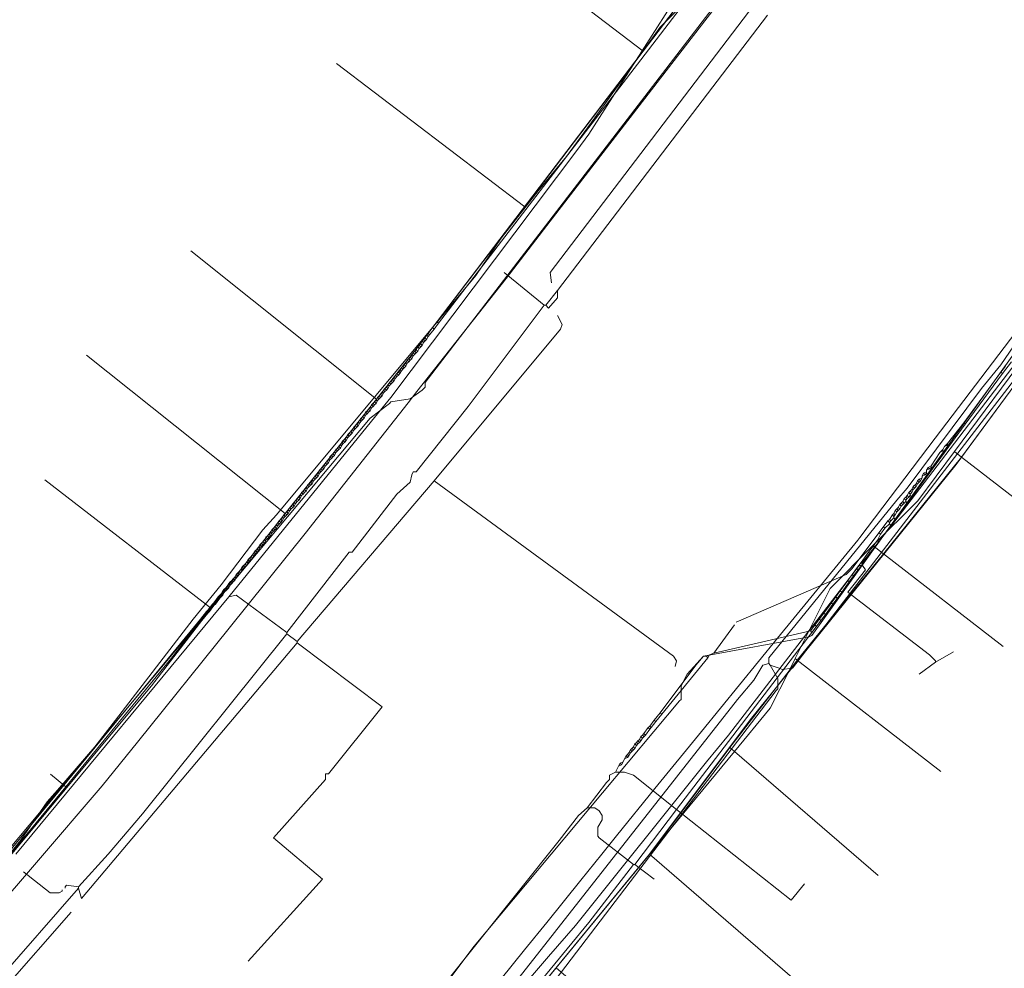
# Model space of a CAD drawing. Header units: metres. Extents: x 92810 to 93633, y 464687 to 465459.
# Tile 150 of 256: x 93145 to 93192, y 464942 to 464987. Entities that reach past the tile are written whole.
import ezdxf

# ---------------------------------------------------------------- set-up
doc = ezdxf.new("R2010")
doc.units = ezdxf.units.M
for name, color, linetype, lineweight, transparency in [('B-OI-KL-DATA_KPN-G', 90, 'SI_B_DATA_KPN', 18, 0.4), ('B-OI-KL-DATA_LIANDER-G', 90, 'SI_B_DATA_LIANDER', 18, 0.4), ('B-OI-KL-DATA_ZIGGO BV-G', 90, 'SI_B_DATA_ZIGGO', 18, 0.4), ('B-OI-KL-ET_LS_LIANDER-G', 190, 'SI_B_ET_LS_LIANDER', 18, 0.4), ('B-OI-KL-ET_MS_LIANDER-G', 130, 'SI_B_ET_MS_LIANDER', 18, 0.4), ('B-OI-KL-GAS_LD_LIANDER-G', 30, 'SI_B_GAS_LD_LIANDER', 18, 0.4), ('B-WE-KL-WATER-G', 170, 'KL-WATER-N', 18, 0.4), ('B-WE-KL-WATER_MANTELBUIS-G', 170, 'CONTINUOUS', 18, 0.4)]:
    doc.layers.add(name, color=color, linetype=linetype, lineweight=lineweight, transparency=transparency)
doc.styles.get("Standard").update_dxf_attribs({"font": 'isocp.shx'})
doc.linetypes.add('KL-WATER-N', pattern='A,7,-0.5,[168,NLCS.SHX,S=0.75,R=0,X=0.75,Y=0],-2', length=9.5)
doc.linetypes.add('SI_B_DATA_KPN', pattern='A,5,-2,["KPN",Standard,S=1.5,R=0,X=-0.51,Y=-0.75],-8', length=15)
doc.linetypes.add('SI_B_DATA_LIANDER', pattern='A,5,-2,["LI-DATA",Standard,S=1.5,R=0,X=-0.51,Y=-0.75],-11', length=18)
doc.linetypes.add('SI_B_DATA_ZIGGO', pattern='A,5,-2,["ZIGGO",Standard,S=1.5,R=0,X=-0.51,Y=-0.75],-9', length=16)
doc.linetypes.add('SI_B_ET_LS_LIANDER', pattern='A,5,-2,["LI-LS",Standard,S=1.5,R=0,X=-0.51,Y=-0.75],-10', length=17)
doc.linetypes.add('SI_B_ET_MS_LIANDER', pattern='A,5,-2,["LI-MS",Standard,S=1.5,R=0,X=-0.51,Y=-0.75],-10', length=17)
doc.linetypes.add('SI_B_GAS_LD_LIANDER', pattern='A,5,-2,["LI-G-LD",Standard,S=1.5,R=0,X=-0.51,Y=-0.75],-11', length=18)

msp = doc.modelspace()

# ---------------------------------------------------------------- linework, layer by layer
at = {"layer": 'B-OI-KL-DATA_KPN-G', "flags": 128}
for points in [[(93208.964, 465031.036), (93208.464, 465030.536), (93208.179, 465030.107), (93187.821, 465000.393), (93187.25, 465000.107), (93187.107, 464999.964), (93181.25, 464991.821), (93180.25, 464990.536), (93164.25, 464969.679), (93164.25, 464969.464), (93164.107, 464969.321), (93163.536, 464968.893), (93162.607, 464968.75), (93162.536, 464968.679), (93161.607, 464967.964), (93141.25, 464943.679), (93140.821, 464943.25), (93125.036, 464925.536), (93123.107, 464923.464), (93118.179, 464918.036)], [(93214.75, 464999.821), (93213.321, 464998.036), (93212.25, 464996.536), (93200.25, 464979.821), (93199.679, 464979.107), (93181.893, 464955.964), (93181.393, 464955.893), (93181.25, 464955.964), (93180.821, 464956.107)], [(93210.964, 464996.607), (93208.536, 464993.107), (93207.75, 464992.107), (93202.321, 464984.607), (93199.25, 464980.179), (93198.679, 464979.464), (93192.964, 464972.107), (93191.893, 464970.536), (93190.964, 464969.393), (93187.393, 464964.607), (93186.893, 464964.036), (93180.75, 464956.464), (93180.75, 464956.179)], [(93180.821, 464956.107), (93181.179, 464955.464), (93181.179, 464954.964), (93181.107, 464954.893), (93168.679, 464938.607), (93168.393, 464938.321), (93159.75, 464928.107), (93159.25, 464927.607), (93146.464, 464913.75), (93145.464, 464912.75), (93127.036, 464894.679)], [(93180.75, 464956.179), (93180.464, 464956.107), (93180.036, 464955.393), (93179.25, 464954.464), (93167.536, 464939.536), (93166.107, 464937.821), (93162.75, 464933.821), (93162.607, 464933.536)], [(93180.75, 464956.179), (93180.821, 464956.107)]]:
    msp.add_lwpolyline(points, dxfattribs=at)
at = {"layer": 'B-OI-KL-DATA_LIANDER-G', "flags": 128}
msp.add_lwpolyline([(93213.75, 464999.893), (93198.25, 464977.393), (93197.321, 464975.821), (93192.964, 464971.679), (93182.821, 464957.536), (93182.679, 464957.464), (93177.607, 464956.536), (93176.821, 464955.679), (93176.536, 464955.107), (93176.536, 464954.464), (93176.464, 464954.393), (93166.607, 464942.607), (93165.107, 464940.607), (93159.179, 464933.464), (93150.179, 464923.179), (93149.607, 464922.607), (93143.536, 464915.893), (93142.607, 464914.964), (93138.893, 464911.107), (93138.75, 464911.036), (93138.607, 464911.036), (93138.536, 464910.679), (93137.607, 464909.893), (93134.036, 464906.036), (93132.179, 464904.179), (93110.464, 464882.679), (93087.821, 464863.75), (93073.679, 464855.821)], dxfattribs=at)
at = {"layer": 'B-OI-KL-DATA_ZIGGO BV-G', "flags": 128}
for points in [[(93128.32, 464895.68), (93133.607, 464901.144), (93145.283, 464912.433), (93153.343, 464920.919), (93156.072, 464924.319), (93167.561, 464937.954), (93175.026, 464947.023), (93179.86, 464953.476), (93189.738, 464965.744), (93200.115, 464979.839), (93200.32, 464981.074), (93208.979, 464992.224), (93214.705, 465000), (93218.187, 465005.314)], [(93174.723, 464985.601), (93165, 464993)], [(93174.723, 464985.601), (93180.057, 464992.631)], [(93169.035, 464978.125), (93174.723, 464985.601)], [(93169.035, 464978.125), (93160, 464985)], [(93161.91, 464968.879), (93163.762, 464971.196), (93169.035, 464978.125)], [(93161.91, 464968.879), (93153, 464976)], [(93189.655, 464966.37), (93193.386, 464971.398)], [(93193.722, 464971.15), (93190.001, 464966.101)], [(93157.523, 464963.389), (93148, 464971)], [(93161.91, 464968.879), (93157.523, 464963.389)], [(93187.896, 464964), (93189.655, 464966.37)], [(93189.655, 464966.37), (93190.001, 464966.101)], [(93190.001, 464966.101), (93186.258, 464961.453)], [(93190.001, 464966.101), (93194, 464963)], [(93153.953, 464958.865), (93146, 464965)], [(93187.896, 464964), (93185.749, 464961.848)], [(93153.953, 464958.865), (93157.523, 464963.389)], [(93185.749, 464961.848), (93183.698, 464959.792), (93182.011, 464956.419)], [(93186.258, 464961.453), (93185.749, 464961.848)], [(93186.258, 464961.453), (93182.112, 464956.341)], [(93186.258, 464961.453), (93192, 464957)], [(93153.953, 464958.865), (93152.08, 464956.437)], [(93152.08, 464956.437), (93146.997, 464950.27)], [(93182.011, 464956.419), (93181.718, 464955.832)], [(93182.112, 464956.341), (93181.718, 464955.832)], [(93182.112, 464956.341), (93182.011, 464956.419)], [(93182.112, 464956.341), (93189, 464951)], [(93181.718, 464955.832), (93178.874, 464952.156)], [(93181.718, 464955.832), (93180.818, 464954.033), (93179.103, 464951.958)], [(93167.561, 464937.954), (93175.152, 464947.177), (93179.86, 464953.476)], [(93178.874, 464952.156), (93175.152, 464947.177)], [(93179.103, 464951.958), (93175.152, 464947.177)], [(93178.874, 464952.156), (93179.103, 464951.958)], [(93179.103, 464951.958), (93186, 464946)], [(93146.997, 464950.27), (93146.267, 464950.866)], [(93143.237, 464945.709), (93146.997, 464950.27)], [(93175.026, 464947.023), (93170.543, 464941.577)], [(93175.152, 464947.177), (93175.026, 464947.023)], [(93175.026, 464947.023), (93182, 464941)], [(93170.543, 464941.577), (93166.46, 464936.647)], [(93170.543, 464941.577), (93177, 464936)]]:
    msp.add_lwpolyline(points, dxfattribs=at)
at = {"layer": 'B-OI-KL-ET_LS_LIANDER-G'}
for p, q in [((93180.464, 464988.393), (93170.25, 464974.964)), ((93176.393, 464988.321), (93172.107, 464981.607)), ((93180.679, 464987.321), (93170.607, 464974.107)), ((93172.107, 464981.607), (93171.536, 464980.821)), ((93171.536, 464980.821), (93162.607, 464968.964)), ((93169.964, 464973.393), (93168.036, 464974.964)), ((93170.25, 464974.964), (93170.321, 464974.464)), ((93170.607, 464974.107), (93170.036, 464973.393)), ((93170.607, 464974.107), (93170.607, 464973.75)), ((93170.607, 464973.75), (93170.179, 464973.25)), ((93169.964, 464973.393), (93166.321, 464968.536)), ((93169.964, 464973.393), (93170.036, 464973.393)), ((93170.179, 464973.25), (93170.036, 464973.393)), ((93170.821, 464972.464), (93170.607, 464972.893)), ((93164.679, 464964.964), (93170.75, 464972.25)), ((93170.75, 464972.25), (93170.821, 464972.464)), ((93192.393, 464970.679), (93191.964, 464970.107)), ((93191.893, 464970.179), (93190.107, 464967.75)), ((93192.107, 464970.464), (93191.893, 464970.179)), ((93191.893, 464970.179), (93191.964, 464970.107)), ((93191.964, 464970.107), (93190.179, 464967.679)), ((93162.607, 464968.964), (93161.679, 464967.821)), ((93166.321, 464968.536), (93163.821, 464965.393)), ((93161.679, 464967.821), (93154.821, 464959.393)), ((93190.107, 464967.75), (93189.321, 464966.75)), ((93190.179, 464967.679), (93189.393, 464966.607)), ((93190.107, 464967.75), (93190.179, 464967.679)), ((93189.107, 464966.464), (93188.964, 464966.321)), ((93189.107, 464966.393), (93188.964, 464966.321)), ((93189.179, 464966.607), (93189.107, 464966.464)), ((93189.107, 464966.464), (93189.107, 464966.393)), ((93189.107, 464966.393), (93189.179, 464966.321)), ((93189.321, 464966.75), (93189.179, 464966.607)), ((93189.321, 464966.679), (93189.179, 464966.607)), ((93189.393, 464966.607), (93189.179, 464966.321)), ((93189.321, 464966.75), (93189.321, 464966.679)), ((93189.321, 464966.679), (93189.393, 464966.607)), ((93188.964, 464966.321), (93188.536, 464965.679)), ((93189.179, 464966.321), (93188.607, 464965.536)), ((93188.393, 464965.607), (93188.321, 464965.464)), ((93188.464, 464965.536), (93188.321, 464965.464)), ((93188.321, 464965.464), (93188.321, 464965.321)), ((93188.536, 464965.679), (93188.393, 464965.607)), ((93188.393, 464965.607), (93188.464, 464965.536)), ((93188.607, 464965.536), (93188.393, 464965.25)), ((93188.536, 464965.607), (93188.464, 464965.536)), ((93188.536, 464965.679), (93188.536, 464965.607)), ((93188.536, 464965.607), (93188.607, 464965.536)), ((93164.679, 464964.964), (93158.107, 464957.25)), ((93163.607, 464965.25), (93163.536, 464964.893)), ((93163.679, 464965.393), (93163.607, 464965.25)), ((93163.821, 464965.393), (93163.679, 464965.393)), ((93164.679, 464964.964), (93176.179, 464956.536)), ((93188.393, 464965.25), (93187.607, 464964.179)), ((93187.893, 464964.964), (93187.821, 464964.821)), ((93187.964, 464965.036), (93187.893, 464964.964)), ((93187.893, 464964.964), (93187.964, 464964.893)), ((93188.107, 464965.107), (93187.964, 464965.036)), ((93187.964, 464965.036), (93188.036, 464964.964)), ((93188.036, 464964.964), (93187.964, 464964.893)), ((93188.107, 464965.107), (93188.036, 464964.964)), ((93188.179, 464965.321), (93188.107, 464965.179)), ((93188.25, 464965.25), (93188.107, 464965.179)), ((93188.107, 464965.179), (93188.107, 464965.107)), ((93188.321, 464965.393), (93188.179, 464965.321)), ((93188.179, 464965.321), (93188.25, 464965.25)), ((93188.321, 464965.321), (93188.25, 464965.25)), ((93188.321, 464965.321), (93188.393, 464965.25)), ((93163.536, 464964.893), (93162.893, 464964.321)), ((93187.536, 464964.464), (93187.464, 464964.393)), ((93187.607, 464964.536), (93187.536, 464964.464)), ((93187.536, 464964.464), (93187.607, 464964.393)), ((93187.679, 464964.679), (93187.607, 464964.536)), ((93187.607, 464964.536), (93187.679, 464964.536)), ((93187.679, 464964.536), (93187.607, 464964.393)), ((93187.821, 464964.821), (93187.679, 464964.679)), ((93187.679, 464964.679), (93187.75, 464964.607)), ((93187.821, 464964.679), (93187.679, 464964.536)), ((93187.75, 464964.75), (93187.821, 464964.679)), ((93187.821, 464964.821), (93187.893, 464964.821)), ((93187.893, 464964.821), (93187.821, 464964.679)), ((93187.964, 464964.893), (93187.893, 464964.821)), ((93162.893, 464964.321), (93160.75, 464961.536)), ((93187.25, 464964.107), (93187.179, 464963.964)), ((93187.321, 464964.179), (93187.25, 464964.107)), ((93187.25, 464964.107), (93187.321, 464964.036)), ((93187.393, 464964.25), (93187.321, 464964.179)), ((93187.321, 464964.179), (93187.393, 464964.107)), ((93187.393, 464964.107), (93187.321, 464964.036)), ((93187.321, 464964.036), (93187.321, 464963.964)), ((93187.464, 464964.393), (93187.393, 464964.25)), ((93187.393, 464964.25), (93187.464, 464964.179)), ((93187.464, 464964.179), (93187.393, 464964.107)), ((93187.607, 464964.179), (93187.393, 464963.893)), ((93187.464, 464964.393), (93187.536, 464964.321)), ((93187.536, 464964.25), (93187.464, 464964.179)), ((93187.607, 464964.393), (93187.536, 464964.321)), ((93187.536, 464964.321), (93187.536, 464964.25)), ((93187.536, 464964.25), (93187.607, 464964.179)), ((93186.821, 464963.536), (93186.75, 464963.393)), ((93187.393, 464963.893), (93186.821, 464963.107)), ((93186.893, 464963.607), (93186.821, 464963.536)), ((93186.821, 464963.536), (93186.893, 464963.464)), ((93186.964, 464963.679), (93186.893, 464963.607)), ((93186.893, 464963.607), (93186.964, 464963.536)), ((93186.964, 464963.536), (93186.893, 464963.464)), ((93187.036, 464963.821), (93186.964, 464963.679)), ((93186.964, 464963.679), (93187.036, 464963.607)), ((93187.036, 464963.607), (93186.964, 464963.536)), ((93187.107, 464963.893), (93187.036, 464963.821)), ((93187.036, 464963.821), (93187.107, 464963.75)), ((93187.107, 464963.75), (93187.036, 464963.607)), ((93187.179, 464963.964), (93187.107, 464963.893)), ((93187.107, 464963.893), (93187.179, 464963.821)), ((93187.179, 464963.821), (93187.107, 464963.75)), ((93187.179, 464963.964), (93187.25, 464963.893)), ((93187.321, 464963.964), (93187.179, 464963.821)), ((93187.321, 464963.964), (93187.393, 464963.893)), ((93186.536, 464963.107), (93186.464, 464963.036)), ((93186.679, 464963.321), (93186.536, 464963.107)), ((93186.536, 464963.107), (93186.607, 464963.036)), ((93186.75, 464963.179), (93186.607, 464963.036)), ((93186.821, 464963.107), (93186.607, 464962.821)), ((93186.75, 464963.393), (93186.679, 464963.321)), ((93186.679, 464963.321), (93186.75, 464963.25)), ((93186.75, 464963.393), (93186.821, 464963.321)), ((93186.821, 464963.321), (93186.75, 464963.25)), ((93186.75, 464963.25), (93186.75, 464963.179)), ((93186.75, 464963.179), (93186.821, 464963.107)), ((93186.893, 464963.464), (93186.821, 464963.321)), ((93186.464, 464963.036), (93184.75, 464960.75)), ((93186.607, 464962.821), (93186.036, 464962.036)), ((93186.321, 464962.679), (93186.107, 464962.393)), ((93186.25, 464962.75), (93186.321, 464962.679)), ((93186.536, 464962.893), (93186.321, 464962.679)), ((93186.464, 464963.036), (93186.536, 464962.964)), ((93186.607, 464963.036), (93186.536, 464962.964)), ((93186.536, 464962.964), (93186.536, 464962.893)), ((93186.536, 464962.893), (93186.607, 464962.821)), ((93185.964, 464962.107), (93185.75, 464961.821)), ((93186.107, 464962.393), (93185.964, 464962.107)), ((93185.964, 464962.107), (93186.036, 464962.036)), ((93186.036, 464962.464), (93186.107, 464962.393)), ((93185.75, 464961.821), (93185.536, 464961.536)), ((93185.821, 464961.75), (93185.607, 464961.464)), ((93185.75, 464961.821), (93185.821, 464961.75)), ((93186.036, 464962.036), (93185.821, 464961.75)), ((93160.607, 464961.536), (93157.607, 464957.679)), ((93160.75, 464961.536), (93160.607, 464961.536)), ((93185.536, 464961.536), (93185.179, 464961.036)), ((93185.607, 464961.464), (93185.25, 464960.964)), ((93185.536, 464961.536), (93185.607, 464961.464)), ((93184.75, 464960.75), (93184.464, 464960.464)), ((93184.964, 464960.75), (93184.75, 464960.464)), ((93185.036, 464960.679), (93184.821, 464960.393)), ((93185.179, 464961.036), (93184.964, 464960.75)), ((93184.964, 464960.75), (93185.036, 464960.679)), ((93185.25, 464960.964), (93185.036, 464960.679)), ((93185.179, 464961.036), (93185.25, 464960.964)), ((93184.464, 464960.464), (93179.179, 464958.179)), ((93184.75, 464960.464), (93184.536, 464960.179)), ((93184.821, 464960.393), (93184.607, 464960.107)), ((93184.75, 464960.464), (93184.821, 464960.393)), ((93184.536, 464960.179), (93184.179, 464959.679)), ((93184.607, 464960.107), (93184.25, 464959.607)), ((93184.536, 464960.179), (93184.607, 464960.107)), ((93154.821, 464959.393), (93144.607, 464947.036)), ((93154.821, 464959.393), (93155.179, 464959.464)), ((93155.179, 464959.464), (93157.607, 464957.679)), ((93183.964, 464959.393), (93183.75, 464959.107)), ((93184.25, 464959.607), (93183.821, 464959.036)), ((93184.179, 464959.679), (93183.964, 464959.393)), ((93183.964, 464959.393), (93184.036, 464959.321)), ((93184.179, 464959.679), (93184.25, 464959.607)), ((93183.75, 464959.107), (93183.393, 464958.607)), ((93183.821, 464959.036), (93183.464, 464958.536)), ((93183.75, 464959.107), (93183.821, 464959.036)), ((93183.393, 464958.607), (93182.75, 464957.75)), ((93183.464, 464958.536), (93182.821, 464957.679)), ((93183.179, 464958.321), (93183.25, 464958.25)), ((93183.393, 464958.607), (93183.464, 464958.536)), ((93178.107, 464956.679), (93179.107, 464958.036)), ((93182.964, 464958.036), (93183.036, 464957.964)), ((93157.607, 464957.607), (93150.679, 464948.964)), ((93157.607, 464957.679), (93157.607, 464957.607)), ((93157.607, 464957.607), (93158.107, 464957.25)), ((93182.821, 464957.679), (93176.321, 464949.179)), ((93182.75, 464957.75), (93178.107, 464956.679)), ((93182.75, 464957.75), (93182.821, 464957.679)), ((93158.107, 464957.179), (93147.75, 464944.893)), ((93158.107, 464957.25), (93158.107, 464957.179)), ((93158.107, 464957.179), (93162.179, 464954.107)), ((93177.821, 464956.464), (93175.607, 464953.75)), ((93176.179, 464956.536), (93176.321, 464956.321)), ((93177.607, 464956.536), (93177.25, 464956.107)), ((93177.75, 464956.536), (93177.607, 464956.536)), ((93177.893, 464956.607), (93177.75, 464956.536)), ((93177.75, 464956.536), (93177.821, 464956.464)), ((93177.893, 464956.607), (93177.821, 464956.464)), ((93178.107, 464956.679), (93177.893, 464956.607)), ((93177.25, 464956.107), (93175.536, 464953.821)), ((93176.321, 464956.321), (93176.25, 464956.036)), ((93162.179, 464954.107), (93159.607, 464950.893)), ((93175.536, 464953.821), (93175.25, 464953.464)), ((93175.607, 464953.75), (93175.321, 464953.393)), ((93175.536, 464953.821), (93175.607, 464953.75)), ((93175.036, 464953.179), (93174.964, 464953.107)), ((93175.25, 464953.464), (93175.036, 464953.179)), ((93175.036, 464953.179), (93175.107, 464953.107)), ((93175.321, 464953.393), (93175.107, 464953.107)), ((93175.25, 464953.464), (93175.321, 464953.393)), ((93174.607, 464952.679), (93174.536, 464952.536)), ((93174.679, 464952.75), (93174.607, 464952.679)), ((93174.607, 464952.679), (93174.679, 464952.607)), ((93174.75, 464952.821), (93174.679, 464952.75)), ((93174.679, 464952.75), (93174.75, 464952.679)), ((93174.821, 464952.75), (93174.679, 464952.607)), ((93174.964, 464953.107), (93174.75, 464952.821)), ((93174.75, 464952.821), (93174.821, 464952.75)), ((93175.036, 464953.036), (93174.821, 464952.75)), ((93174.964, 464953.107), (93175.036, 464953.036)), ((93175.107, 464953.107), (93175.036, 464953.036)), ((93174.25, 464952.179), (93174.179, 464952.107)), ((93174.321, 464952.321), (93174.25, 464952.179)), ((93174.25, 464952.179), (93174.321, 464952.107)), ((93174.393, 464952.393), (93174.321, 464952.321)), ((93174.321, 464952.321), (93174.393, 464952.25)), ((93174.393, 464952.25), (93174.321, 464952.107)), ((93174.464, 464952.464), (93174.393, 464952.393)), ((93174.393, 464952.393), (93174.464, 464952.321)), ((93174.464, 464952.321), (93174.393, 464952.25)), ((93174.536, 464952.536), (93174.464, 464952.464)), ((93174.464, 464952.464), (93174.536, 464952.393)), ((93174.536, 464952.393), (93174.464, 464952.321)), ((93174.536, 464952.536), (93174.607, 464952.464)), ((93174.607, 464952.464), (93174.536, 464952.393)), ((93174.679, 464952.607), (93174.607, 464952.464)), ((93173.893, 464951.75), (93173.821, 464951.607)), ((93173.964, 464951.821), (93173.893, 464951.75)), ((93173.893, 464951.75), (93173.964, 464951.679)), ((93174.036, 464951.893), (93173.964, 464951.821)), ((93173.964, 464951.821), (93174.036, 464951.75)), ((93174.036, 464951.75), (93173.964, 464951.679)), ((93174.107, 464952.036), (93174.036, 464951.893)), ((93174.036, 464951.893), (93174.107, 464951.893)), ((93174.107, 464951.893), (93174.036, 464951.75)), ((93174.179, 464952.107), (93174.107, 464952.036)), ((93174.107, 464952.036), (93174.179, 464951.964)), ((93174.179, 464951.964), (93174.107, 464951.893)), ((93174.179, 464952.107), (93174.25, 464952.036)), ((93174.25, 464952.036), (93174.179, 464951.964)), ((93174.321, 464952.107), (93174.25, 464952.036)), ((93173.536, 464951.25), (93173.393, 464950.964)), ((93173.607, 464951.393), (93173.536, 464951.25)), ((93173.679, 464951.321), (93173.536, 464951.25)), ((93173.75, 464951.464), (93173.607, 464951.393)), ((93173.607, 464951.393), (93173.679, 464951.321)), ((93173.75, 464951.464), (93173.679, 464951.321)), ((93173.821, 464951.607), (93173.75, 464951.464)), ((93173.964, 464951.679), (93173.821, 464951.607)), ((93159.607, 464950.893), (93159.464, 464950.893)), ((93159.464, 464950.893), (93159.464, 464950.607)), ((93173.393, 464950.964), (93173.107, 464950.821)), ((93173.107, 464950.821), (93173.107, 464950.607)), ((93173.393, 464950.964), (93173.821, 464950.964)), ((93173.821, 464950.964), (93174.25, 464950.821)), ((93174.25, 464950.821), (93176.321, 464949.179)), ((93159.464, 464950.607), (93156.964, 464947.821)), ((93172.964, 464950.464), (93172.036, 464949.25)), ((93173.107, 464950.607), (93172.964, 464950.464)), ((93150.679, 464948.964), (93149.036, 464947.036)), ((93171.607, 464948.893), (93170.679, 464947.679)), ((93172.036, 464949.25), (93171.607, 464948.893)), ((93172.036, 464949.25), (93172.393, 464949.25)), ((93172.393, 464949.25), (93172.607, 464949.107)), ((93172.607, 464949.107), (93172.75, 464948.893)), ((93172.75, 464948.893), (93172.75, 464948.679)), ((93176.321, 464949.179), (93174.321, 464946.536)), ((93176.321, 464949.179), (93181.821, 464944.821)), ((93172.75, 464948.679), (93172.536, 464948.321)), ((93172.536, 464948.321), (93172.536, 464947.893)), ((93156.964, 464947.821), (93159.321, 464945.821)), ((93170.679, 464947.679), (93164.964, 464940.536)), ((93172.536, 464947.893), (93172.607, 464947.821)), ((93172.607, 464947.821), (93174.25, 464946.536)), ((93149.036, 464947.036), (93147.607, 464945.464)), ((93174.25, 464946.536), (93172.107, 464943.75)), ((93174.25, 464946.536), (93174.321, 464946.536)), ((93174.321, 464946.536), (93175.25, 464945.821)), ((93144.964, 464946.179), (93146.25, 464945.179)), ((93159.321, 464945.821), (93155.75, 464941.893)), ((93181.821, 464944.821), (93182.464, 464945.607)), ((93147.607, 464945.393), (93136.607, 464932.821)), ((93146.25, 464945.179), (93146.679, 464945.179)), ((93146.679, 464945.179), (93146.821, 464945.25)), ((93146.821, 464945.25), (93146.821, 464945.321)), ((93147.036, 464945.536), (93146.964, 464945.464)), ((93146.964, 464945.464), (93146.964, 464945.393)), ((93147.607, 464945.464), (93147.036, 464945.536)), ((93147.607, 464945.464), (93147.607, 464945.393)), ((93147.75, 464944.893), (93147.607, 464945.393)), ((93147.25, 464944.25), (93132.893, 464927.821)), ((93172.107, 464943.75), (93162.893, 464932.536))]:
    msp.add_line(p, q, dxfattribs=at)
at = {"layer": 'B-OI-KL-ET_MS_LIANDER-G'}
for p, q in [((93164.321, 464971.75), (93164.179, 464971.607)), ((93163.821, 464971.25), (93163.679, 464971.107)), ((93163.321, 464970.464), (93163.179, 464970.321)), ((93161.821, 464968.75), (93161.679, 464968.607)), ((93161.321, 464967.964), (93161.179, 464967.821)), ((93159.821, 464966.25), (93159.679, 464966.107)), ((93159.321, 464965.464), (93159.179, 464965.321)), ((93158.821, 464964.964), (93158.679, 464964.821)), ((93158.821, 464964.821), (93158.679, 464964.679)), ((93157.321, 464962.964), (93157.179, 464962.821)), ((93156.821, 464962.464), (93156.679, 464962.321)), ((93156.821, 464962.321), (93156.679, 464962.179)), ((93155.321, 464960.464), (93155.179, 464960.321)), ((93154.821, 464959.821), (93154.679, 464959.679))]:
    msp.add_line(p, q, dxfattribs=at)
at = {"layer": 'B-OI-KL-ET_MS_LIANDER-G', "flags": 128}
for points in [[(93191.536, 465009.036), (93185.464, 465000.036), (93184.964, 464999.393), (93178.393, 464990.464), (93164.821, 464972.607)], [(93191.607, 465008.964), (93185.679, 465000.036), (93184.893, 464998.964), (93178.75, 464990.607), (93174.607, 464985.179), (93164.893, 464972.536)], [(93164.821, 464972.607), (93164.607, 464972.321)], [(93164.893, 464972.536), (93164.679, 464972.25)], [(93164.821, 464972.607), (93164.893, 464972.536)], [(93164.393, 464972.036), (93164.321, 464971.964)], [(93164.607, 464972.321), (93164.393, 464972.036)], [(93164.393, 464972.036), (93164.464, 464971.964)], [(93164.679, 464972.25), (93164.464, 464971.964)], [(93164.607, 464972.321), (93164.679, 464972.25)], [(93164.107, 464971.679), (93164.036, 464971.536)], [(93164.179, 464971.75), (93164.107, 464971.679)], [(93164.107, 464971.679), (93164.179, 464971.607)], [(93164.179, 464971.607), (93164.107, 464971.464)], [(93164.25, 464971.821), (93164.179, 464971.75)], [(93164.179, 464971.75), (93164.25, 464971.679)], [(93164.321, 464971.964), (93164.25, 464971.821)], [(93164.25, 464971.821), (93164.321, 464971.75)], [(93164.321, 464971.964), (93164.393, 464971.893)], [(93164.393, 464971.893), (93164.321, 464971.75)], [(93164.464, 464971.964), (93164.393, 464971.893)], [(93163.679, 464971.107), (93163.607, 464970.964)], [(93163.679, 464971.107), (93163.75, 464971.036)], [(93163.75, 464971.179), (93163.821, 464971.107)], [(93163.821, 464971.107), (93163.75, 464971.036)], [(93163.893, 464971.393), (93163.821, 464971.25)], [(93163.821, 464971.25), (93163.893, 464971.179)], [(93163.893, 464971.179), (93163.821, 464971.107)], [(93163.964, 464971.464), (93163.893, 464971.393)], [(93163.893, 464971.393), (93163.964, 464971.321)], [(93163.964, 464971.321), (93163.893, 464971.179)], [(93164.036, 464971.536), (93163.964, 464971.464)], [(93163.964, 464971.464), (93164.036, 464971.393)], [(93164.036, 464971.393), (93163.964, 464971.321)], [(93164.036, 464971.536), (93164.107, 464971.464)], [(93164.107, 464971.464), (93164.036, 464971.393)], [(93163.321, 464970.607), (93163.25, 464970.536)], [(93163.393, 464970.75), (93163.321, 464970.607)], [(93163.321, 464970.607), (93163.393, 464970.607)], [(93163.393, 464970.607), (93163.321, 464970.464)], [(93163.464, 464970.821), (93163.393, 464970.75)], [(93163.393, 464970.75), (93163.464, 464970.679)], [(93163.464, 464970.679), (93163.393, 464970.607)], [(93163.536, 464970.893), (93163.464, 464970.821)], [(93163.464, 464970.821), (93163.536, 464970.75)], [(93163.536, 464970.75), (93163.464, 464970.679)], [(93163.607, 464970.964), (93163.536, 464970.893)], [(93163.536, 464970.893), (93163.607, 464970.821)], [(93163.607, 464970.821), (93163.536, 464970.75)], [(93163.607, 464970.964), (93163.679, 464970.964)], [(93163.679, 464970.964), (93163.607, 464970.821)], [(93163.75, 464971.036), (93163.679, 464970.964)], [(93162.964, 464970.179), (93162.893, 464970.107)], [(93163.036, 464970.25), (93162.964, 464970.179)], [(93162.964, 464970.179), (93163.036, 464970.107)], [(93163.107, 464970.393), (93163.036, 464970.25)], [(93163.036, 464970.25), (93163.107, 464970.25)], [(93163.107, 464970.25), (93163.036, 464970.107)], [(93163.179, 464970.464), (93163.107, 464970.393)], [(93163.107, 464970.393), (93163.179, 464970.321)], [(93163.179, 464970.321), (93163.107, 464970.25)], [(93163.25, 464970.536), (93163.179, 464970.464)], [(93163.179, 464970.464), (93163.25, 464970.393)], [(93163.25, 464970.536), (93163.321, 464970.464)], [(93162.536, 464969.679), (93162.464, 464969.536)], [(93162.607, 464969.75), (93162.536, 464969.679)], [(93162.536, 464969.679), (93162.607, 464969.607)], [(93162.679, 464969.821), (93162.607, 464969.75)], [(93162.607, 464969.75), (93162.679, 464969.679)], [(93162.679, 464969.679), (93162.607, 464969.607)], [(93162.75, 464969.893), (93162.679, 464969.821)], [(93162.679, 464969.821), (93162.75, 464969.75)], [(93162.75, 464969.75), (93162.679, 464969.679)], [(93162.821, 464970.036), (93162.75, 464969.893)], [(93162.75, 464969.893), (93162.821, 464969.893)], [(93162.821, 464969.893), (93162.75, 464969.75)], [(93162.893, 464970.107), (93162.821, 464970.036)], [(93162.821, 464970.036), (93162.893, 464969.964)], [(93162.893, 464969.964), (93162.821, 464969.893)], [(93162.893, 464970.107), (93162.964, 464970.036)], [(93162.964, 464970.036), (93162.893, 464969.964)], [(93163.036, 464970.107), (93162.964, 464970.036)], [(93162.25, 464969.321), (93162.179, 464969.179)], [(93162.321, 464969.393), (93162.25, 464969.321)], [(93162.25, 464969.321), (93162.321, 464969.25)], [(93162.321, 464969.25), (93162.25, 464969.179)], [(93162.393, 464969.464), (93162.321, 464969.393)], [(93162.321, 464969.393), (93162.393, 464969.321)], [(93162.393, 464969.321), (93162.321, 464969.25)], [(93162.464, 464969.536), (93162.393, 464969.464)], [(93162.393, 464969.464), (93162.464, 464969.393)], [(93162.464, 464969.393), (93162.393, 464969.321)], [(93162.464, 464969.536), (93162.536, 464969.536)], [(93162.536, 464969.536), (93162.464, 464969.393)], [(93162.607, 464969.607), (93162.536, 464969.536)], [(93161.893, 464968.821), (93161.821, 464968.75)], [(93161.821, 464968.75), (93161.893, 464968.679)], [(93161.964, 464968.964), (93161.893, 464968.821)], [(93161.893, 464968.821), (93161.964, 464968.821)], [(93161.964, 464968.821), (93161.893, 464968.679)], [(93162.036, 464969.036), (93161.964, 464968.964)], [(93161.964, 464968.964), (93162.036, 464968.893)], [(93162.036, 464968.893), (93161.964, 464968.821)], [(93162.107, 464969.107), (93162.036, 464969.036)], [(93162.036, 464969.036), (93162.107, 464968.964)], [(93162.107, 464968.964), (93162.036, 464968.893)], [(93162.179, 464969.179), (93162.107, 464969.107)], [(93162.107, 464969.107), (93162.179, 464969.036)], [(93162.179, 464969.036), (93162.107, 464968.964)], [(93162.179, 464969.179), (93162.25, 464969.179)], [(93162.25, 464969.179), (93162.179, 464969.036)], [(93161.393, 464968.25), (93161.321, 464968.107)], [(93161.464, 464968.321), (93161.393, 464968.25)], [(93161.393, 464968.25), (93161.464, 464968.179)], [(93161.536, 464968.393), (93161.464, 464968.321)], [(93161.464, 464968.321), (93161.536, 464968.25)], [(93161.536, 464968.25), (93161.464, 464968.179)], [(93161.607, 464968.464), (93161.536, 464968.393)], [(93161.536, 464968.393), (93161.607, 464968.321)], [(93161.607, 464968.321), (93161.536, 464968.25)], [(93161.679, 464968.607), (93161.607, 464968.464)], [(93161.607, 464968.464), (93161.679, 464968.464)], [(93161.679, 464968.464), (93161.607, 464968.321)], [(93161.679, 464968.607), (93161.75, 464968.536)], [(93161.75, 464968.536), (93161.679, 464968.464)], [(93161.75, 464968.679), (93161.821, 464968.607)], [(93161.821, 464968.607), (93161.75, 464968.536)], [(93161.893, 464968.679), (93161.821, 464968.607)], [(93161.107, 464967.893), (93161.036, 464967.75)], [(93161.179, 464967.964), (93161.107, 464967.893)], [(93161.107, 464967.893), (93161.179, 464967.821)], [(93161.179, 464967.821), (93161.107, 464967.75)], [(93161.25, 464968.036), (93161.179, 464967.964)], [(93161.179, 464967.964), (93161.25, 464967.893)], [(93161.321, 464968.107), (93161.25, 464968.036)], [(93161.25, 464968.036), (93161.321, 464967.964)], [(93161.321, 464968.107), (93161.393, 464968.107)], [(93161.393, 464968.107), (93161.321, 464967.964)], [(93161.464, 464968.179), (93161.393, 464968.107)], [(93160.679, 464967.321), (93160.607, 464967.25)], [(93160.75, 464967.393), (93160.679, 464967.321)], [(93160.679, 464967.321), (93160.75, 464967.25)], [(93160.821, 464967.536), (93160.75, 464967.393)], [(93160.75, 464967.393), (93160.821, 464967.393)], [(93160.821, 464967.393), (93160.75, 464967.25)], [(93160.893, 464967.607), (93160.821, 464967.536)], [(93160.821, 464967.536), (93160.893, 464967.464)], [(93160.893, 464967.464), (93160.821, 464967.393)], [(93160.964, 464967.679), (93160.893, 464967.607)], [(93160.893, 464967.607), (93160.964, 464967.536)], [(93160.964, 464967.536), (93160.893, 464967.464)], [(93161.036, 464967.75), (93160.964, 464967.679)], [(93160.964, 464967.679), (93161.036, 464967.607)], [(93161.036, 464967.607), (93160.964, 464967.536)], [(93161.036, 464967.75), (93161.107, 464967.75)], [(93161.107, 464967.75), (93161.036, 464967.607)], [(93160.25, 464966.821), (93160.179, 464966.679)], [(93160.321, 464966.893), (93160.25, 464966.821)], [(93160.25, 464966.821), (93160.321, 464966.75)], [(93160.393, 464966.964), (93160.321, 464966.893)], [(93160.321, 464966.893), (93160.393, 464966.821)], [(93160.393, 464966.821), (93160.321, 464966.75)], [(93160.464, 464967.036), (93160.393, 464966.964)], [(93160.393, 464966.964), (93160.464, 464966.893)], [(93160.464, 464966.893), (93160.393, 464966.821)], [(93160.536, 464967.179), (93160.464, 464967.036)], [(93160.464, 464967.036), (93160.536, 464967.036)], [(93160.536, 464967.036), (93160.464, 464966.893)], [(93160.607, 464967.25), (93160.536, 464967.179)], [(93160.536, 464967.179), (93160.607, 464967.107)], [(93160.607, 464967.107), (93160.536, 464967.036)], [(93160.607, 464967.25), (93160.679, 464967.179)], [(93160.679, 464967.179), (93160.607, 464967.107)], [(93160.75, 464967.25), (93160.679, 464967.179)], [(93159.964, 464966.464), (93159.893, 464966.321)], [(93160.036, 464966.536), (93159.964, 464966.464)], [(93159.964, 464966.464), (93160.036, 464966.393)], [(93160.036, 464966.393), (93159.964, 464966.321)], [(93160.107, 464966.607), (93160.036, 464966.536)], [(93160.036, 464966.536), (93160.107, 464966.464)], [(93160.107, 464966.464), (93160.036, 464966.393)], [(93160.179, 464966.679), (93160.107, 464966.607)], [(93160.107, 464966.607), (93160.179, 464966.536)], [(93160.179, 464966.536), (93160.107, 464966.464)], [(93160.179, 464966.679), (93160.25, 464966.679)], [(93160.25, 464966.679), (93160.179, 464966.536)], [(93160.321, 464966.75), (93160.25, 464966.679)], [(93159.536, 464965.893), (93159.464, 464965.821)], [(93159.607, 464965.964), (93159.536, 464965.893)], [(93159.536, 464965.893), (93159.607, 464965.821)], [(93159.679, 464966.107), (93159.607, 464965.964)], [(93159.607, 464965.964), (93159.679, 464965.964)], [(93159.679, 464965.964), (93159.607, 464965.821)], [(93159.679, 464966.107), (93159.75, 464966.036)], [(93159.75, 464966.036), (93159.679, 464965.964)], [(93159.75, 464966.179), (93159.821, 464966.107)], [(93159.821, 464966.107), (93159.75, 464966.036)], [(93159.893, 464966.321), (93159.821, 464966.25)], [(93159.821, 464966.25), (93159.893, 464966.179)], [(93159.893, 464966.179), (93159.821, 464966.107)], [(93159.893, 464966.321), (93159.964, 464966.321)], [(93159.964, 464966.321), (93159.893, 464966.179)], [(93159.179, 464965.464), (93159.107, 464965.321)], [(93159.25, 464965.536), (93159.179, 464965.464)], [(93159.179, 464965.464), (93159.25, 464965.393)], [(93159.321, 464965.607), (93159.25, 464965.536)], [(93159.25, 464965.536), (93159.321, 464965.464)], [(93159.393, 464965.679), (93159.321, 464965.607)], [(93159.321, 464965.607), (93159.393, 464965.536)], [(93159.393, 464965.536), (93159.321, 464965.464)], [(93159.464, 464965.821), (93159.393, 464965.679)], [(93159.393, 464965.679), (93159.464, 464965.679)], [(93159.464, 464965.679), (93159.393, 464965.536)], [(93159.464, 464965.821), (93159.536, 464965.75)], [(93159.536, 464965.75), (93159.464, 464965.679)], [(93159.607, 464965.821), (93159.536, 464965.75)], [(93158.893, 464965.107), (93158.821, 464964.964)], [(93158.821, 464964.964), (93158.893, 464964.964)], [(93158.893, 464964.964), (93158.821, 464964.821)], [(93158.964, 464965.179), (93158.893, 464965.107)], [(93158.893, 464965.107), (93158.964, 464965.036)], [(93158.964, 464965.036), (93158.893, 464964.964)], [(93159.036, 464965.25), (93158.964, 464965.179)], [(93158.964, 464965.179), (93159.036, 464965.107)], [(93159.036, 464965.107), (93158.964, 464965.036)], [(93159.107, 464965.321), (93159.036, 464965.25)], [(93159.036, 464965.25), (93159.107, 464965.179)], [(93159.107, 464965.179), (93159.036, 464965.107)], [(93159.107, 464965.321), (93159.179, 464965.321)], [(93159.179, 464965.321), (93159.107, 464965.179)], [(93158.393, 464964.464), (93158.321, 464964.393)], [(93158.464, 464964.536), (93158.393, 464964.464)], [(93158.393, 464964.464), (93158.464, 464964.393)], [(93158.536, 464964.607), (93158.464, 464964.536)], [(93158.464, 464964.536), (93158.536, 464964.464)], [(93158.536, 464964.464), (93158.464, 464964.393)], [(93158.607, 464964.75), (93158.536, 464964.607)], [(93158.536, 464964.607), (93158.607, 464964.607)], [(93158.607, 464964.607), (93158.536, 464964.464)], [(93158.679, 464964.821), (93158.607, 464964.75)], [(93158.607, 464964.75), (93158.679, 464964.679)], [(93158.679, 464964.679), (93158.607, 464964.607)], [(93158.679, 464964.821), (93158.75, 464964.75)], [(93158.75, 464964.893), (93158.821, 464964.821)], [(93158.036, 464964.036), (93157.964, 464963.893)], [(93158.107, 464964.107), (93158.036, 464964.036)], [(93158.036, 464964.036), (93158.107, 464963.964)], [(93158.179, 464964.179), (93158.107, 464964.107)], [(93158.107, 464964.107), (93158.179, 464964.036)], [(93158.179, 464964.036), (93158.107, 464963.964)], [(93158.25, 464964.25), (93158.179, 464964.179)], [(93158.179, 464964.179), (93158.25, 464964.107)], [(93158.25, 464964.107), (93158.179, 464964.036)], [(93158.321, 464964.393), (93158.25, 464964.25)], [(93158.25, 464964.25), (93158.321, 464964.25)], [(93158.321, 464964.25), (93158.25, 464964.107)], [(93158.321, 464964.393), (93158.393, 464964.321)], [(93158.393, 464964.321), (93158.321, 464964.25)], [(93158.464, 464964.393), (93158.393, 464964.321)], [(93157.679, 464963.536), (93157.607, 464963.464)], [(93157.75, 464963.679), (93157.679, 464963.536)], [(93157.679, 464963.536), (93157.75, 464963.536)], [(93157.75, 464963.536), (93157.679, 464963.393)], [(93157.821, 464963.75), (93157.75, 464963.679)], [(93157.75, 464963.679), (93157.821, 464963.607)], [(93157.821, 464963.607), (93157.75, 464963.536)], [(93157.893, 464963.821), (93157.821, 464963.75)], [(93157.821, 464963.75), (93157.893, 464963.679)], [(93157.893, 464963.679), (93157.821, 464963.607)], [(93157.964, 464963.893), (93157.893, 464963.821)], [(93157.893, 464963.821), (93157.964, 464963.75)], [(93157.964, 464963.75), (93157.893, 464963.679)], [(93157.964, 464963.893), (93158.036, 464963.893)], [(93158.036, 464963.893), (93157.964, 464963.75)], [(93158.107, 464963.964), (93158.036, 464963.893)], [(93157.321, 464963.107), (93157.25, 464963.036)], [(93157.393, 464963.179), (93157.321, 464963.107)], [(93157.321, 464963.107), (93157.393, 464963.036)], [(93157.464, 464963.321), (93157.393, 464963.179)], [(93157.393, 464963.179), (93157.464, 464963.179)], [(93157.464, 464963.179), (93157.393, 464963.036)], [(93157.536, 464963.393), (93157.464, 464963.321)], [(93157.464, 464963.321), (93157.536, 464963.25)], [(93157.536, 464963.25), (93157.464, 464963.179)], [(93157.607, 464963.464), (93157.536, 464963.393)], [(93157.536, 464963.393), (93157.607, 464963.321)], [(93157.607, 464963.321), (93157.536, 464963.25)], [(93157.607, 464963.464), (93157.679, 464963.393)], [(93157.679, 464963.393), (93157.607, 464963.321)], [(93156.893, 464962.607), (93156.821, 464962.464)], [(93156.964, 464962.679), (93156.893, 464962.607)], [(93156.893, 464962.607), (93156.964, 464962.536)], [(93157.036, 464962.75), (93156.964, 464962.679)], [(93156.964, 464962.679), (93157.036, 464962.607)], [(93157.036, 464962.607), (93156.964, 464962.536)], [(93157.107, 464962.821), (93157.036, 464962.75)], [(93157.036, 464962.75), (93157.107, 464962.679)], [(93157.107, 464962.679), (93157.036, 464962.607)], [(93157.179, 464962.964), (93157.107, 464962.821)], [(93157.107, 464962.821), (93157.179, 464962.821)], [(93157.179, 464962.821), (93157.107, 464962.679)], [(93157.25, 464963.036), (93157.179, 464962.964)], [(93157.179, 464962.964), (93157.25, 464962.893)], [(93157.25, 464963.036), (93157.321, 464962.964)], [(93157.393, 464963.036), (93157.321, 464962.964)], [(93156.536, 464962.107), (93156.464, 464962.036)], [(93156.607, 464962.25), (93156.536, 464962.107)], [(93156.536, 464962.107), (93156.607, 464962.107)], [(93156.607, 464962.107), (93156.536, 464961.964)], [(93156.679, 464962.321), (93156.607, 464962.25)], [(93156.607, 464962.25), (93156.679, 464962.179)], [(93156.679, 464962.179), (93156.607, 464962.107)], [(93156.679, 464962.321), (93156.75, 464962.25)], [(93156.75, 464962.393), (93156.821, 464962.321)], [(93156.821, 464962.464), (93156.893, 464962.464)], [(93156.893, 464962.464), (93156.821, 464962.321)], [(93156.964, 464962.536), (93156.893, 464962.464)], [(93156.179, 464961.679), (93156.107, 464961.607)], [(93156.25, 464961.75), (93156.179, 464961.679)], [(93156.179, 464961.679), (93156.25, 464961.607)], [(93156.321, 464961.893), (93156.25, 464961.75)], [(93156.25, 464961.75), (93156.321, 464961.75)], [(93156.321, 464961.75), (93156.25, 464961.607)], [(93156.393, 464961.964), (93156.321, 464961.893)], [(93156.321, 464961.893), (93156.393, 464961.821)], [(93156.393, 464961.821), (93156.321, 464961.75)], [(93156.464, 464962.036), (93156.393, 464961.964)], [(93156.393, 464961.964), (93156.464, 464961.893)], [(93156.464, 464961.893), (93156.393, 464961.821)], [(93156.464, 464962.036), (93156.536, 464961.964)], [(93156.536, 464961.964), (93156.464, 464961.893)], [(93155.75, 464961.179), (93155.679, 464961.036)], [(93155.821, 464961.25), (93155.75, 464961.179)], [(93155.75, 464961.179), (93155.821, 464961.107)], [(93155.893, 464961.321), (93155.821, 464961.25)], [(93155.821, 464961.25), (93155.893, 464961.179)], [(93155.893, 464961.179), (93155.821, 464961.107)], [(93155.964, 464961.393), (93155.893, 464961.321)], [(93155.893, 464961.321), (93155.964, 464961.25)], [(93155.964, 464961.25), (93155.893, 464961.179)], [(93156.036, 464961.536), (93155.964, 464961.393)], [(93155.964, 464961.393), (93156.036, 464961.393)], [(93156.036, 464961.393), (93155.964, 464961.25)], [(93156.107, 464961.607), (93156.036, 464961.536)], [(93156.036, 464961.536), (93156.107, 464961.464)], [(93156.107, 464961.464), (93156.036, 464961.393)], [(93156.107, 464961.607), (93156.179, 464961.536)], [(93156.179, 464961.536), (93156.107, 464961.464)], [(93156.25, 464961.607), (93156.179, 464961.536)], [(93155.393, 464960.679), (93155.321, 464960.607)], [(93155.464, 464960.821), (93155.393, 464960.679)], [(93155.393, 464960.679), (93155.464, 464960.679)], [(93155.464, 464960.679), (93155.393, 464960.536)], [(93155.536, 464960.893), (93155.464, 464960.821)], [(93155.464, 464960.821), (93155.536, 464960.75)], [(93155.536, 464960.75), (93155.464, 464960.679)], [(93155.607, 464960.964), (93155.536, 464960.893)], [(93155.536, 464960.893), (93155.607, 464960.821)], [(93155.607, 464960.821), (93155.536, 464960.75)], [(93155.679, 464961.036), (93155.607, 464960.964)], [(93155.607, 464960.964), (93155.679, 464960.893)], [(93155.679, 464960.893), (93155.607, 464960.821)], [(93155.679, 464961.036), (93155.75, 464961.036)], [(93155.75, 464961.036), (93155.679, 464960.893)], [(93155.821, 464961.107), (93155.75, 464961.036)], [(93155.036, 464960.25), (93154.964, 464960.179)], [(93155.107, 464960.321), (93155.036, 464960.25)], [(93155.036, 464960.25), (93155.107, 464960.179)], [(93155.179, 464960.464), (93155.107, 464960.321)], [(93155.107, 464960.321), (93155.179, 464960.321)], [(93155.179, 464960.321), (93155.107, 464960.179)], [(93155.25, 464960.536), (93155.179, 464960.464)], [(93155.179, 464960.464), (93155.25, 464960.393)], [(93155.321, 464960.607), (93155.25, 464960.536)], [(93155.25, 464960.536), (93155.321, 464960.464)], [(93155.321, 464960.607), (93155.393, 464960.536)], [(93155.393, 464960.536), (93155.321, 464960.464)], [(93154.607, 464959.75), (93154.536, 464959.679)], [(93154.679, 464959.821), (93154.607, 464959.75)], [(93154.607, 464959.75), (93154.679, 464959.679)], [(93154.75, 464959.893), (93154.679, 464959.821)], [(93154.679, 464959.821), (93154.75, 464959.75)], [(93154.821, 464960.036), (93154.75, 464959.893)], [(93154.75, 464959.893), (93154.821, 464959.821)], [(93154.893, 464960.107), (93154.821, 464960.036)], [(93154.821, 464960.036), (93154.893, 464959.964)], [(93154.893, 464959.964), (93154.821, 464959.821)], [(93154.964, 464960.179), (93154.893, 464960.107)], [(93154.893, 464960.107), (93154.964, 464960.036)], [(93154.964, 464960.036), (93154.893, 464959.964)], [(93154.964, 464960.179), (93155.036, 464960.107)], [(93155.036, 464960.107), (93154.964, 464960.036)], [(93155.107, 464960.179), (93155.036, 464960.107)], [(93154.321, 464959.393), (93154.107, 464959.107)], [(93154.393, 464959.321), (93154.179, 464959.036)], [(93154.393, 464959.464), (93154.321, 464959.393)], [(93154.321, 464959.393), (93154.393, 464959.321)], [(93154.464, 464959.536), (93154.393, 464959.464)], [(93154.393, 464959.464), (93154.464, 464959.393)], [(93154.464, 464959.393), (93154.393, 464959.321)], [(93154.536, 464959.679), (93154.464, 464959.536)], [(93154.464, 464959.536), (93154.536, 464959.464)], [(93154.536, 464959.464), (93154.464, 464959.393)], [(93154.536, 464959.679), (93154.607, 464959.607)], [(93154.607, 464959.607), (93154.536, 464959.464)], [(93154.679, 464959.679), (93154.607, 464959.607)], [(93154.036, 464959.036), (93153.821, 464958.75)], [(93154.107, 464958.964), (93153.893, 464958.679)], [(93154.107, 464959.107), (93154.036, 464959.036)], [(93154.036, 464959.036), (93154.107, 464958.964)], [(93154.107, 464959.107), (93154.179, 464959.036)], [(93154.179, 464959.036), (93154.107, 464958.964)], [(93153.464, 464958.321), (93153.179, 464957.964)], [(93153.75, 464958.679), (93153.464, 464958.321)], [(93153.464, 464958.321), (93153.536, 464958.25)], [(93153.821, 464958.607), (93153.536, 464958.25)], [(93153.821, 464958.75), (93153.75, 464958.679)], [(93153.75, 464958.679), (93153.821, 464958.607)], [(93153.821, 464958.75), (93153.893, 464958.679)], [(93153.893, 464958.679), (93153.821, 464958.607)], [(93153.179, 464957.964), (93143.179, 464945.821), (93141.75, 464944.179), (93129.893, 464930.75), (93128.393, 464929.179)], [(93153.25, 464957.893), (93151.107, 464955.107), (93147.893, 464951.25), (93143.321, 464945.75), (93140.321, 464942.321), (93130.036, 464930.679), (93128.464, 464929.107)], [(93153.179, 464957.964), (93153.25, 464957.893)], [(93153.536, 464958.25), (93153.25, 464957.893)]]:
    msp.add_lwpolyline(points, dxfattribs=at)
at = {"layer": 'B-OI-KL-GAS_LD_LIANDER-G', "flags": 128}
for points in [[(93142.036, 464944.464), (93142.179, 464944.464), (93142.393, 464944.679), (93144.821, 464947.679), (93146.107, 464949.536), (93146.607, 464950.107), (93148.393, 464952.179), (93149.393, 464953.464), (93153.107, 464958.321), (93154.464, 464959.964), (93156.464, 464962.607), (93157.107, 464963.321), (93166.679, 464974.821), (93167.893, 464976.607), (93169.679, 464978.893), (93171.036, 464980.536), (93172.393, 464982.393), (93175.536, 464986.75), (93176.393, 464987.607), (93177.036, 464988.464), (93180.607, 464993.393), (93181.75, 464994.821), (93182.75, 464996.036)], [(93203.107, 464984.321), (93202.964, 464984.321), (93202.893, 464984.25), (93200.964, 464981.321), (93200.75, 464981.107), (93194.821, 464973.536), (93193.321, 464971.464), (93193.036, 464971.179), (93186.75, 464962.964), (93185.25, 464961.036), (93185.25, 464960.893)], [(93185.25, 464960.893), (93185.107, 464960.893), (93185.036, 464960.821), (93178.821, 464952.75), (93177.75, 464951.464), (93171.464, 464943.607), (93170.179, 464942.107), (93167.964, 464939.536), (93167.964, 464939.393)], [(93185.25, 464960.893), (93185.393, 464960.679), (93184.536, 464959.607), (93188.464, 464956.607), (93188.75, 464956.321), (93188.75, 464956.25)], [(93188.75, 464956.25), (93189.607, 464956.75)], [(93188.75, 464956.25), (93187.964, 464955.679)]]:
    msp.add_lwpolyline(points, dxfattribs=at)
at = {"layer": 'B-WE-KL-WATER-G'}
for points in [[(93181.076, 464991.451), (93175.823, 464984.646), (93170.087, 464977.215), (93168.132, 464974.681), (93163.858, 464969.247), (93163.856, 464969.244), (93163.437, 464968.712), (93158.667, 464962.647), (93158.559, 464962.512), (93154.843, 464957.89), (93150.438, 464952.411), (93148.749, 464950.311), (93145.586, 464946.627), (93141.231, 464941.556)], [(93147.298, 464917.034), (93150.72, 464920.781), (93151.42, 464921.587), (93156.542, 464927.481), (93160.351, 464931.864), (93161.065, 464932.708), (93163.751, 464935.886), (93165.007, 464937.444), (93169.026, 464942.429), (93170.089, 464943.747), (93171.726, 464945.778), (93172.732, 464947.027), (93173.438, 464947.902), (93175.276, 464950.182), (93177.516, 464952.926), (93181.165, 464957.396), (93185.014, 464962.111), (93185.111, 464962.239), (93188.735, 464967.004), (93192.609, 464972.099), (93196.599, 464977.346), (93199.405, 464981.036), (93200.08, 464981.937), (93204.276, 464987.539)]]:
    msp.add_lwpolyline(points, dxfattribs=at)
at = {"layer": 'B-WE-KL-WATER_MANTELBUIS-G'}
msp.add_lwpolyline([(93181.076, 464991.451), (93175.823, 464984.646), (93170.087, 464977.215), (93168.132, 464974.681), (93163.858, 464969.247), (93163.856, 464969.244), (93163.437, 464968.712), (93158.667, 464962.647), (93158.559, 464962.512), (93154.843, 464957.89), (93150.438, 464952.411), (93148.749, 464950.311), (93145.586, 464946.627), (93141.231, 464941.556)], dxfattribs=at)

doc.saveas('drawing.dxf')
